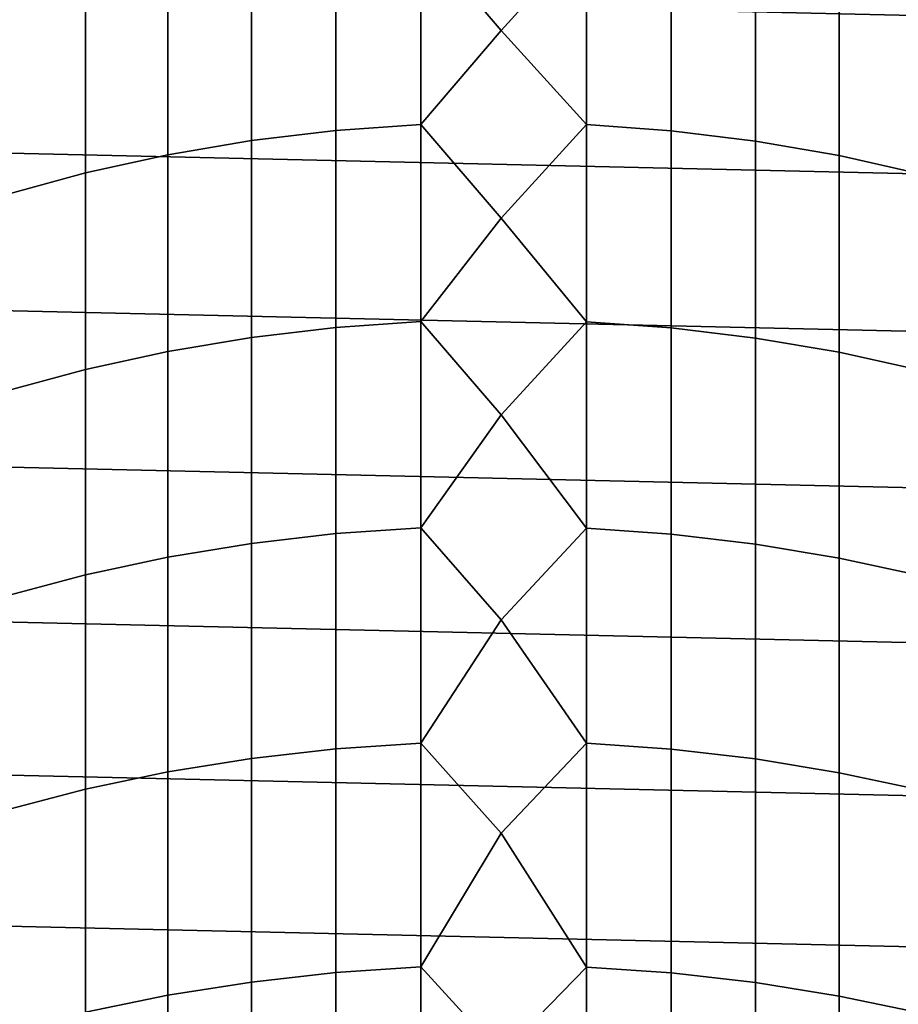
# Model space of a CAD drawing. Header units: metres. Extents: x -28 to 70, y -218 to 27.
# Tile 103 of 246: x -4 to 3, y -10 to -2. Entities that reach past the tile are written whole.
import ezdxf

# ---------------------------------------------------------------- set-up
doc = ezdxf.new("R2010")
doc.units = ezdxf.units.M
doc.layers.add('solid_10_261_002_XXX', color=7, linetype='CONTINUOUS')

msp = doc.modelspace()

# ---------------------------------------------------------------- linework, layer by layer
at = {"layer": 'solid_10_261_002_XXX'}
for points in [[(27.386063, -2.50062, -5), (-27.471458, -1.25229, -5), (-27.5, 0, -5), (27.471458, -1.25229, -5)], [(0.670042, -1.330574, 405.048248), (0, -0.660935, 403.819305), (-0.633895, -1.328833, 405.049194), (0, -2.070273, 406.445465)], [(27.243832, -3.744787, -5), (-27.386063, -2.50062, -5), (-27.471458, -1.25229, -5), (27.386063, -2.50062, -5)], [(-1.967323, -1.457736, 404.980133), (-1.967323, -2.936183, 407.65213), (-1.302662, -2.85644, 407.697662), (-1.302662, -1.376778, 405.023499)], [(-1.302662, -1.376778, 405.023499), (-1.302662, -2.85644, 407.697662), (-0.633895, -2.809214, 407.72464), (-0.633895, -1.328833, 405.049194)], [(-0.633895, -1.328833, 405.049194), (-0.633895, -2.809214, 407.72464), (0, -2.070273, 406.445465)], [(0.670042, -1.330574, 405.048248), (0, -2.070273, 406.445465), (0.670042, -2.810929, 407.723663)], [(0.670042, -1.330574, 405.048248), (0.670042, -2.810929, 407.723663), (1.338642, -2.859914, 407.695679), (1.338642, -1.380305, 405.021606)], [(1.338642, -1.380305, 405.021606), (1.338642, -2.859914, 407.695679), (2.003021, -2.941405, 407.649139), (2.003021, -1.463037, 404.977295)], [(-2.625782, -1.571451, 404.91925), (-2.625782, -3.048192, 407.588135), (-1.967323, -2.936183, 407.65213), (-1.967323, -1.457736, 404.980133)], [(2.003021, -1.463037, 404.977295), (2.003021, -2.941405, 407.649139), (2.661086, -3.055145, 407.584167), (2.661086, -1.57851, 404.915466)], [(-3.275962, -1.717565, 404.840973), (-3.275962, -3.192114, 407.50589), (-2.625782, -3.048192, 407.588135), (-2.625782, -1.571451, 404.91925)], [(2.661086, -1.57851, 404.915466), (2.661086, -3.055145, 407.584167), (3.310761, -3.200776, 407.500946), (3.310761, -1.72636, 404.836273)], [(-3.915814, -1.895617, 404.745605), (-3.915814, -3.367495, 407.405701), (-3.275962, -3.192114, 407.50589), (-3.275962, -1.717565, 404.840973)], [(0.670042, -2.810929, 407.723663), (0, -2.070273, 406.445465), (-0.633895, -2.809214, 407.72464), (0, -3.549021, 409.033173)], [(27.045177, -4.980701, -5), (-27.243832, -3.744787, -5), (-27.386063, -2.50062, -5), (27.243832, -3.744787, -5)], [(-1.967323, -2.936183, 407.65213), (-1.967323, -4.487062, 410.282715), (-1.302662, -4.408594, 410.330414), (-1.302662, -2.85644, 407.697662)], [(-1.302662, -2.85644, 407.697662), (-1.302662, -4.408594, 410.330414), (-0.633895, -4.362123, 410.358673), (-0.633895, -2.809214, 407.72464)], [(-0.633895, -2.809214, 407.72464), (-0.633895, -4.362123, 410.358673), (0, -3.549021, 409.033173)], [(0.670042, -2.810929, 407.723663), (0, -3.549021, 409.033173), (0.670042, -4.363811, 410.357666)], [(0.670042, -2.810929, 407.723663), (0.670042, -4.363811, 410.357666), (1.338642, -4.412012, 410.328339), (1.338642, -2.859914, 407.695679)], [(1.338642, -2.859914, 407.695679), (1.338642, -4.412012, 410.328339), (2.003021, -4.492201, 410.279572), (2.003021, -2.941405, 407.649139)], [(-2.625782, -3.048192, 407.588135), (-2.625782, -4.597282, 410.215668), (-1.967323, -4.487062, 410.282715), (-1.967323, -2.936183, 407.65213)], [(2.003021, -2.941405, 407.649139), (2.003021, -4.492201, 410.279572), (2.661086, -4.604124, 410.211517), (2.661086, -3.055145, 407.584167)], [(-3.275962, -3.192114, 407.50589), (-3.275962, -4.738904, 410.129547), (-2.625782, -4.597282, 410.215668), (-2.625782, -3.048192, 407.588135)], [(2.661086, -3.055145, 407.584167), (2.661086, -4.604124, 410.211517), (3.310761, -4.747428, 410.124359), (3.310761, -3.200776, 407.500946)], [(-3.915814, -3.367495, 407.405701), (-3.915814, -4.911483, 410.024597), (-3.275962, -4.738904, 410.129547), (-3.275962, -3.192114, 407.50589)], [(0.670042, -4.363811, 410.357666), (0, -3.549021, 409.033173), (-0.633895, -4.362123, 410.358673), (0, -5.096131, 411.580627)], [(26.79051, -6.206317, -5), (-27.045177, -4.980701, -5), (-27.243832, -3.744787, -5), (27.045177, -4.980701, -5)], [(-1.967323, -4.487062, 410.282715), (-1.967323, -6.109218, 412.869934), (-1.302662, -6.032082, 412.9198), (-1.302662, -4.408594, 410.330414)], [(-1.302662, -4.408594, 410.330414), (-1.302662, -6.032082, 412.9198), (-0.633895, -5.9864, 412.94931), (-0.633895, -4.362123, 410.358673)], [(-0.633895, -4.362123, 410.358673), (-0.633895, -5.9864, 412.94931), (0, -5.096131, 411.580627)], [(0.670042, -4.363811, 410.357666), (0, -5.096131, 411.580627), (0.670042, -5.988059, 412.948242)], [(0.670042, -4.363811, 410.357666), (0.670042, -5.988059, 412.948242), (1.338642, -6.035442, 412.917633), (1.338642, -4.412012, 410.328339)], [(1.338642, -4.412012, 410.328339), (1.338642, -6.035442, 412.917633), (2.003021, -6.114269, 412.866699), (2.003021, -4.492201, 410.279572)], [(-2.625782, -4.597282, 410.215668), (-2.625782, -6.217565, 412.799927), (-1.967323, -6.109218, 412.869934), (-1.967323, -4.487062, 410.282715)], [(2.003021, -4.492201, 410.279572), (2.003021, -6.114269, 412.866699), (2.661086, -6.224291, 412.795593), (2.661086, -4.604124, 410.211517)], [(-3.275962, -4.738904, 410.129547), (-3.275962, -6.356782, 412.709991), (-2.625782, -6.217565, 412.799927), (-2.625782, -4.597282, 410.215668)], [(2.661086, -4.604124, 410.211517), (2.661086, -6.224291, 412.795593), (3.310761, -6.365161, 412.704559), (3.310761, -4.747428, 410.124359)], [(-3.915814, -4.911483, 410.024597), (-3.915814, -6.52643, 412.600342), (-3.275962, -6.356782, 412.709991), (-3.275962, -4.738904, 410.129547)], [(26.48019, -7.4195, -5), (-26.79051, -6.206317, -5), (-27.045177, -4.980701, -5), (26.79051, -6.206317, -5)], [(0.670042, -5.988059, 412.948242), (0, -5.096131, 411.580627), (-0.633895, -5.9864, 412.94931), (0, -6.710507, 414.085968)], [(-1.967323, -6.109218, 412.869934), (-1.967323, -7.801437, 415.411926), (-1.302662, -7.725692, 415.463837), (-1.302662, -6.032082, 412.9198)], [(-1.302662, -6.032082, 412.9198), (-1.302662, -7.725692, 415.463837), (-0.633895, -7.680833, 415.494598), (-0.633895, -5.9864, 412.94931)], [(-0.633895, -5.9864, 412.94931), (-0.633895, -7.680833, 415.494598), (0, -6.710507, 414.085968)], [(0.670042, -5.988059, 412.948242), (0, -6.710507, 414.085968), (0.670042, -7.682462, 415.4935)], [(0.670042, -5.988059, 412.948242), (0.670042, -7.682462, 415.4935), (1.338642, -7.728992, 415.461578), (1.338642, -6.035442, 412.917633)], [(1.338642, -6.035442, 412.917633), (1.338642, -7.728992, 415.461578), (2.003021, -7.806397, 415.408508), (2.003021, -6.114269, 412.866699)], [(-2.625782, -6.217565, 412.799927), (-2.625782, -7.907832, 415.338989), (-1.967323, -7.801437, 415.411926), (-1.967323, -6.109218, 412.869934)], [(2.003021, -6.114269, 412.866699), (2.003021, -7.806397, 415.408508), (2.661086, -7.914437, 415.334442), (2.661086, -6.224291, 412.795593)], [(26.115135, -8.616775, -5), (-26.48019, -7.4195, -5), (-26.79051, -6.206317, -5), (26.48019, -7.4195, -5)], [(-3.275962, -6.356782, 412.709991), (-3.275962, -8.044539, 415.245239), (-2.625782, -7.907832, 415.338989), (-2.625782, -6.217565, 412.799927)], [(2.661086, -6.224291, 412.795593), (2.661086, -7.914437, 415.334442), (3.310761, -8.052769, 415.239594), (3.310761, -6.365161, 412.704559)], [(-3.915814, -6.52643, 412.600342), (-3.915814, -8.21113, 415.131042), (-3.275962, -8.044539, 415.245239), (-3.275962, -6.356782, 412.709991)], [(0.670042, -7.682462, 415.4935), (0, -6.710507, 414.085968), (-0.633895, -7.680833, 415.494598), (0, -8.391005, 416.547455)], [(25.695839, -9.796626, -5), (-26.115135, -8.616775, -5), (-26.48019, -7.4195, -5), (26.115135, -8.616775, -5)], [(-1.967323, -7.801437, 415.411926), (-1.967323, -9.562459, 417.906708), (-1.302662, -9.48816, 417.960693), (-1.302662, -7.725692, 415.463837)], [(-1.302662, -7.725692, 415.463837), (-1.302662, -9.48816, 417.960693), (-0.633895, -9.444159, 417.992676), (-0.633895, -7.680833, 415.494598)], [(-0.633895, -7.680833, 415.494598), (-0.633895, -9.444159, 417.992676), (0, -8.391005, 416.547455)], [(0.670042, -7.682462, 415.4935), (0, -8.391005, 416.547455), (0.670042, -9.445757, 417.991516)], [(0.670042, -7.682462, 415.4935), (0.670042, -9.445757, 417.991516), (1.338642, -9.491397, 417.958344), (1.338642, -7.728992, 415.461578)], [(1.338642, -7.728992, 415.461578), (1.338642, -9.491397, 417.958344), (2.003021, -9.567325, 417.903198), (2.003021, -7.806397, 415.408508)], [(-2.625782, -7.907832, 415.338989), (-2.625782, -9.666821, 417.830902), (-1.967323, -9.562459, 417.906708), (-1.967323, -7.801437, 415.411926)], [(2.003021, -7.806397, 415.408508), (2.003021, -9.567325, 417.903198), (2.661086, -9.673301, 417.826202), (2.661086, -7.914437, 415.334442)], [(-3.275962, -8.044539, 415.245239), (-3.275962, -9.800919, 417.733459), (-2.625782, -9.666821, 417.830902), (-2.625782, -7.907832, 415.338989)], [(2.661086, -7.914437, 415.334442), (2.661086, -9.673301, 417.826202), (3.310761, -9.80899, 417.7276), (3.310761, -8.052769, 415.239594)], [(-3.915814, -8.21113, 415.131042), (-3.915814, -9.964327, 417.614746), (-3.275962, -9.800919, 417.733459), (-3.275962, -8.044539, 415.245239)], [(0.670042, -9.445757, 417.991516), (0, -8.391005, 416.547455), (-0.633895, -9.444159, 417.992676), (0, -10.136432, 418.963318)], [(25.223248, -10.956131, -5), (-25.695839, -9.796626, -5), (-26.115135, -8.616775, -5), (25.695839, -9.796626, -5)], [(-1.302662, -9.48816, 417.960693), (-1.302662, -11.318172, 420.408478), (-0.633895, -11.275061, 420.44165), (-0.633895, -9.444159, 417.992676)], [(-0.633895, -9.444159, 417.992676), (-0.633895, -11.275061, 420.44165), (0, -10.136432, 418.963318)], [(0.670042, -9.445757, 417.991516), (0, -10.136432, 418.963318), (0.670042, -11.276626, 420.44043)], [(0.670042, -9.445757, 417.991516), (0.670042, -11.276626, 420.44043), (1.338642, -11.321343, 420.406036), (1.338642, -9.491397, 417.958344)], [(-1.967323, -9.562459, 417.906708), (-1.967323, -11.390969, 420.352478), (-1.302662, -11.318172, 420.408478), (-1.302662, -9.48816, 417.960693)], [(1.338642, -9.491397, 417.958344), (1.338642, -11.321343, 420.406036), (2.003021, -11.395736, 420.348816), (2.003021, -9.567325, 417.903198)], [(-2.625782, -9.666821, 417.830902), (-2.625782, -11.493221, 420.273834), (-1.967323, -11.390969, 420.352478), (-1.967323, -9.562459, 417.906708)], [(2.003021, -9.567325, 417.903198), (2.003021, -11.395736, 420.348816), (2.661086, -11.499569, 420.268951), (2.661086, -9.673301, 417.826202)], [(-3.275962, -9.800919, 417.733459), (-3.275962, -11.624607, 420.172791), (-2.625782, -11.493221, 420.273834), (-2.625782, -9.666821, 417.830902)], [(2.661086, -9.673301, 417.826202), (2.661086, -11.499569, 420.268951), (3.310761, -11.632515, 420.166718), (3.310761, -9.80899, 417.7276)]]:
    msp.add_3dface(points, dxfattribs=at)

doc.saveas('drawing.dxf')
